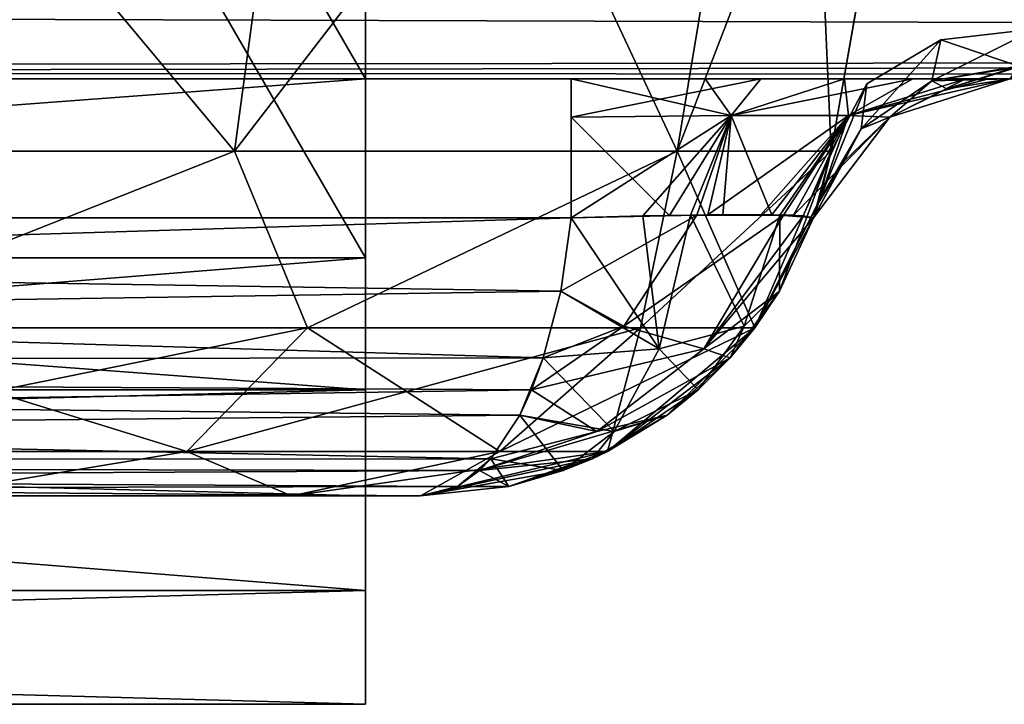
# Model space of a CAD drawing. Header units: millimetres. Extents: x -96 to 96, y -34 to 18.
# Tile 64 of 192: x -30.83 to -28.47, y -33.5 to -31.86. Entities that reach past the tile are written whole.
import ezdxf

# ---------------------------------------------------------------- set-up
doc = ezdxf.new("R2010")
doc.units = ezdxf.units.MM
doc.header["$LTSCALE"] = 65.185185
for name, color, linetype in [('178', 7, 'CONTINUOUS'), ('183', 7, 'CONTINUOUS'), ('348', 7, 'CONTINUOUS'), ('349', 7, 'CONTINUOUS'), ('351', 7, 'CONTINUOUS'), ('355', 7, 'CONTINUOUS'), ('360', 7, 'CONTINUOUS'), ('368', 7, 'CONTINUOUS'), ('369', 7, 'CONTINUOUS'), ('374', 7, 'CONTINUOUS'), ('375', 7, 'CONTINUOUS'), ('376', 7, 'CONTINUOUS'), ('381', 7, 'CONTINUOUS'), ('405', 7, 'CONTINUOUS'), ('409', 7, 'CONTINUOUS'), ('414', 7, 'CONTINUOUS'), ('416', 7, 'CONTINUOUS'), ('419', 7, 'CONTINUOUS'), ('420', 7, 'CONTINUOUS'), ('665', 7, 'CONTINUOUS'), ('667', 7, 'CONTINUOUS'), ('670', 7, 'CONTINUOUS'), ('671', 7, 'CONTINUOUS'), ('672', 7, 'CONTINUOUS'), ('673', 7, 'CONTINUOUS'), ('676', 7, 'CONTINUOUS'), ('679', 7, 'CONTINUOUS'), ('680', 7, 'CONTINUOUS'), ('681', 7, 'CONTINUOUS'), ('682', 7, 'CONTINUOUS'), ('87', 7, 'CONTINUOUS')]:
    doc.layers.add(name, color=color, linetype=linetype)

msp = doc.modelspace()

# ---------------------------------------------------------------- linework, layer by layer
at = {"layer": '178', "color": 7, "linetype": 'Continuous'}
for points in [[(-4.873, -31.9373, -23.0049), (-45.75, -31.8106, -23.1543), (-4.873, -31.7647, -23.1866), (-4.873, -31.9373, -23.0049)], [(-45.75, -31.9802, -22.9019), (-45.75, -31.8106, -23.1543), (-4.873, -31.9373, -23.0049), (-45.75, -31.9802, -22.9019)], [(-4.873, -32, -22.7624), (-45.75, -31.9802, -22.9019), (-4.873, -31.9373, -23.0049), (-4.873, -32, -22.7624)], [(-4.873, -32, -22.7624), (-45.25, -32, -22.7624), (-45.75, -31.9802, -22.9019), (-4.873, -32, -22.7624)]]:
    msp.add_3dface(points, dxfattribs=at)
at = {"layer": '183', "color": 7, "linetype": 'Continuous'}
for points in [[(-4.873, -31.7647, 23.1866), (-45.75, -31.8106, 23.1543), (-4.873, -31.9373, 23.0049), (-4.873, -31.7647, 23.1866)], [(-45.75, -31.8106, 23.1543), (-45.75, -31.9802, 22.9019), (-4.873, -31.9373, 23.0049), (-45.75, -31.8106, 23.1543)], [(-45.75, -31.9802, 22.9019), (-45.25, -32, 22.7624), (-4.873, -31.9373, 23.0049), (-45.75, -31.9802, 22.9019)], [(-45.25, -32, 22.7624), (-4.873, -32, 22.7624), (-4.873, -31.9373, 23.0049), (-45.25, -32, 22.7624)]]:
    msp.add_3dface(points, dxfattribs=at)
at = {"layer": '348', "color": 7, "linetype": 'Continuous'}
for points in [[(-29.8681, -33, 13), (-29.8681, -33, 20.2922), (-40.8476, -33, 20.2922), (-29.8681, -33, 13)], [(-40.8476, -33, -20.2922), (-29.8681, -33, -20.2922), (-36.1846, -33, -14.4855), (-40.8476, -33, -20.2922)], [(-29.8681, -33, 13), (-40.8476, -33, 20.2922), (-33.8154, -33, 14.4855), (-29.8681, -33, 13)], [(-36.1846, -33, -14.4855), (-29.8681, -33, -20.2922), (-35.4228, -33, -14.8524), (-36.1846, -33, -14.4855)], [(-35.4228, -33, -14.8524), (-29.8681, -33, -20.2922), (-34.5772, -33, -14.8524), (-35.4228, -33, -14.8524)], [(-34.5772, -33, -14.8524), (-29.8681, -33, -20.2922), (-33.8154, -33, -14.4855), (-34.5772, -33, -14.8524)], [(-33.2882, -33, 13.8244), (-30.1775, -33, 11.2449), (-33.8154, -33, 14.4855), (-33.2882, -33, 13.8244)], [(-33.8154, -33, -14.4855), (-29.8681, -33, -20.2922), (-33.2882, -33, -13.8244), (-33.8154, -33, -14.4855)], [(-30.1775, -33, 11.2449), (-29.8681, -33, 13), (-33.8154, -33, 14.4855), (-30.1775, -33, 11.2449)], [(-31.0687, -33, 9.7013), (-30.1775, -33, 11.2449), (-33.2882, -33, 13.8244), (-31.0687, -33, 9.7013)], [(-29.8681, -33, -20.2922), (-33.1, -33, -13), (-33.2882, -33, -13.8244), (-29.8681, -33, -20.2922)], [(-29.8681, -33, -20.2922), (-32.434, -33, -8.5557), (-33.1, -33, -13), (-29.8681, -33, -20.2922)], [(-32.434, -33, -8.5557), (-29.8681, -33, -20.2922), (-31.0687, -33, -9.7013), (-32.434, -33, -8.5557)], [(-31.0687, -33, -9.7013), (-29.8681, -33, -20.2922), (-30.1775, -33, -11.2449), (-31.0687, -33, -9.7013)], [(-29.8681, -33, -20.2922), (-29.8681, -33, -13), (-30.1775, -33, -11.2449), (-29.8681, -33, -20.2922)]]:
    msp.add_3dface(points, dxfattribs=at)
at = {"layer": '349', "color": 7, "linetype": 'Continuous'}
for points in [[(-30.3143, -32.1736, 9.0682), (-31.9416, -32.1736, 7.7028), (-30.0765, -30.4132, 8.8687), (-30.3143, -32.1736, 9.0682)], [(-30.0765, -30.4132, 8.8687), (-31.9416, -32.1736, 7.7028), (-31.7864, -30.4132, 7.4339), (-30.0765, -30.4132, 8.8687)], [(-29.2522, -32.1736, 10.908), (-30.3143, -32.1736, 9.0682), (-28.9605, -30.4132, 10.8018), (-29.2522, -32.1736, 10.908)], [(-28.9605, -30.4132, 10.8018), (-30.3143, -32.1736, 9.0682), (-30.0765, -30.4132, 8.8687), (-28.9605, -30.4132, 10.8018)], [(-28.5729, -30.4132, 13), (-29.2522, -32.1736, 10.908), (-28.9605, -30.4132, 10.8018), (-28.5729, -30.4132, 13)], [(-28.8833, -32.1736, 13), (-29.2522, -32.1736, 10.908), (-28.5729, -30.4132, 13), (-28.8833, -32.1736, 13)]]:
    msp.add_3dface(points, dxfattribs=at)
at = {"layer": '351', "color": 7, "linetype": 'Continuous'}
for points in [[(-31.9416, -32.1736, -7.7028), (-30.3143, -32.1736, -9.0682), (-31.7864, -30.4132, -7.4339), (-31.9416, -32.1736, -7.7028)], [(-31.7864, -30.4132, -7.4339), (-30.3143, -32.1736, -9.0682), (-30.0765, -30.4132, -8.8687), (-31.7864, -30.4132, -7.4339)], [(-30.3143, -32.1736, -9.0682), (-29.2522, -32.1736, -10.908), (-30.0765, -30.4132, -8.8687), (-30.3143, -32.1736, -9.0682)], [(-30.0765, -30.4132, -8.8687), (-29.2522, -32.1736, -10.908), (-28.9605, -30.4132, -10.8018), (-30.0765, -30.4132, -8.8687)], [(-29.2522, -32.1736, -10.908), (-28.8833, -32.1736, -13), (-28.9605, -30.4132, -10.8018), (-29.2522, -32.1736, -10.908)], [(-28.8833, -32.1736, -13), (-28.5729, -30.4132, -13), (-28.9605, -30.4132, -10.8018), (-28.8833, -32.1736, -13)]]:
    msp.add_3dface(points, dxfattribs=at)
at = {"layer": '355', "color": 7, "linetype": 'Continuous'}
for points in [[(-28.5729, -30.4132, -13), (-28.8833, -32.1736, -13), (-28.8833, -32.1736, -20.0109), (-28.5729, -30.4132, -13)], [(-28.5729, -30.4132, -13), (-28.8833, -32.1736, -20.0109), (-28.8559, -32.0183, -19.8641), (-28.5729, -30.4132, -13)], [(-28.8237, -31.8358, -19.754), (-28.5729, -30.4132, -13), (-28.8559, -32.0183, -19.8641), (-28.8237, -31.8358, -19.754)]]:
    msp.add_3dface(points, dxfattribs=at)
at = {"layer": '360', "color": 7, "linetype": 'Continuous'}
for points in [[(-28.8237, -31.8358, 19.754), (-28.8833, -32.1736, 13), (-28.5729, -30.4132, 19.0906), (-28.8237, -31.8358, 19.754)], [(-28.8833, -32.1736, 13), (-28.5729, -30.4132, 13), (-28.5729, -30.4132, 19.0906), (-28.8833, -32.1736, 13)], [(-28.8559, -32.0183, 19.8641), (-28.8833, -32.1736, 13), (-28.8237, -31.8358, 19.754), (-28.8559, -32.0183, 19.8641)], [(-28.8833, -32.1736, 20.0109), (-28.8833, -32.1736, 13), (-28.8559, -32.0183, 19.8641), (-28.8833, -32.1736, 20.0109)]]:
    msp.add_3dface(points, dxfattribs=at)
at = {"layer": '368', "color": 7, "linetype": 'Continuous'}
for points in [[(-29.066, -32.5972, 13), (-28.8833, -32.1736, 13), (-29.0072, -32.5088, 20.6286), (-29.066, -32.5972, 13)], [(-29.0072, -32.5088, 20.6286), (-28.8833, -32.1736, 13), (-28.9253, -32.3333, 20.6534), (-29.0072, -32.5088, 20.6286)], [(-28.9253, -32.3333, 20.6534), (-28.8833, -32.1736, 13), (-28.9127, -32.2953, 20.3274), (-28.9253, -32.3333, 20.6534)], [(-28.9127, -32.2953, 20.3274), (-28.8833, -32.1736, 13), (-28.9117, -32.2923, 20.3148), (-28.9127, -32.2953, 20.3274)], [(-28.8833, -32.1736, 13), (-28.8833, -32.1736, 20.0109), (-28.9117, -32.2923, 20.3148), (-28.8833, -32.1736, 13)], [(-29.1251, -32.6693, 20.5868), (-29.066, -32.5972, 13), (-29.0072, -32.5088, 20.6286), (-29.1251, -32.6693, 20.5868)], [(-29.4197, -32.8938, 13), (-29.066, -32.5972, 13), (-29.2765, -32.8063, 20.5302), (-29.4197, -32.8938, 13)], [(-29.2765, -32.8063, 20.5302), (-29.066, -32.5972, 13), (-29.1251, -32.6693, 20.5868), (-29.2765, -32.8063, 20.5302)], [(-29.4562, -32.9112, 20.4608), (-29.4197, -32.8938, 13), (-29.2765, -32.8063, 20.5302), (-29.4562, -32.9112, 20.4608)], [(-29.8681, -33, 20.2922), (-29.8681, -33, 13), (-29.4197, -32.8938, 13), (-29.8681, -33, 20.2922)], [(-29.8681, -33, 20.2922), (-29.4197, -32.8938, 13), (-29.6566, -32.9774, 20.381), (-29.8681, -33, 20.2922)], [(-29.6566, -32.9774, 20.381), (-29.4197, -32.8938, 13), (-29.4562, -32.9112, 20.4608), (-29.6566, -32.9774, 20.381)]]:
    msp.add_3dface(points, dxfattribs=at)
at = {"layer": '369', "color": 7, "linetype": 'Continuous'}
for points in [[(-31.9416, -32.1736, 7.7028), (-30.3143, -32.1736, 9.0682), (-31.3876, -32.5972, 8.2922), (-31.9416, -32.1736, 7.7028)], [(-30.3143, -32.1736, 9.0682), (-30.1391, -32.5972, 9.5964), (-31.3876, -32.5972, 8.2922), (-30.3143, -32.1736, 9.0682)], [(-30.3143, -32.1736, 9.0682), (-29.2522, -32.1736, 10.908), (-30.1391, -32.5972, 9.5964), (-30.3143, -32.1736, 9.0682)], [(-29.2522, -32.1736, 10.908), (-29.3406, -32.5972, 11.2156), (-30.1391, -32.5972, 9.5964), (-29.2522, -32.1736, 10.908)], [(-28.8833, -32.1736, 13), (-29.066, -32.5972, 13), (-29.3406, -32.5972, 11.2156), (-28.8833, -32.1736, 13)], [(-29.2522, -32.1736, 10.908), (-28.8833, -32.1736, 13), (-29.3406, -32.5972, 11.2156), (-29.2522, -32.1736, 10.908)], [(-30.4289, -32.8938, 9.7993), (-31.6029, -32.8938, 8.5728), (-30.1391, -32.5972, 9.5964), (-30.4289, -32.8938, 9.7993)], [(-30.1391, -32.5972, 9.5964), (-31.6029, -32.8938, 8.5728), (-31.3876, -32.5972, 8.2922), (-30.1391, -32.5972, 9.5964)], [(-29.678, -32.8938, 11.322), (-30.4289, -32.8938, 9.7993), (-29.3406, -32.5972, 11.2156), (-29.678, -32.8938, 11.322)], [(-29.3406, -32.5972, 11.2156), (-30.4289, -32.8938, 9.7993), (-30.1391, -32.5972, 9.5964), (-29.3406, -32.5972, 11.2156)], [(-29.066, -32.5972, 13), (-29.4197, -32.8938, 13), (-29.678, -32.8938, 11.322), (-29.066, -32.5972, 13)], [(-29.066, -32.5972, 13), (-29.678, -32.8938, 11.322), (-29.3406, -32.5972, 11.2156), (-29.066, -32.5972, 13)], [(-30.4289, -32.8938, 9.7993), (-31.0687, -33, 9.7013), (-31.6029, -32.8938, 8.5728), (-30.4289, -32.8938, 9.7993)], [(-30.1775, -33, 11.2449), (-31.0687, -33, 9.7013), (-30.4289, -32.8938, 9.7993), (-30.1775, -33, 11.2449)], [(-29.678, -32.8938, 11.322), (-30.1775, -33, 11.2449), (-30.4289, -32.8938, 9.7993), (-29.678, -32.8938, 11.322)], [(-29.4197, -32.8938, 13), (-30.1775, -33, 11.2449), (-29.678, -32.8938, 11.322), (-29.4197, -32.8938, 13)], [(-29.8681, -33, 13), (-30.1775, -33, 11.2449), (-29.4197, -32.8938, 13), (-29.8681, -33, 13)]]:
    msp.add_3dface(points, dxfattribs=at)
at = {"layer": '374', "color": 7, "linetype": 'Continuous'}
for points in [[(-29.5069, -32.3333, 21.235), (-40.8476, -32.6818, 21.0238), (-29.5317, -32.5088, 21.1531), (-29.5069, -32.3333, 21.235)], [(-40.8476, -32.3333, 21.235), (-40.8476, -32.6818, 21.0238), (-29.5069, -32.3333, 21.235), (-40.8476, -32.3333, 21.235)], [(-29.5317, -32.5088, 21.1531), (-40.8476, -32.6818, 21.0238), (-29.5735, -32.6693, 21.0352), (-29.5317, -32.5088, 21.1531)], [(-29.5735, -32.6693, 21.0352), (-40.8476, -32.6818, 21.0238), (-29.602, -32.746, 20.9582), (-29.5735, -32.6693, 21.0352)], [(-40.8476, -32.6818, 21.0238), (-40.8476, -32.9172, 20.6907), (-29.602, -32.746, 20.9582), (-40.8476, -32.6818, 21.0238)], [(-29.602, -32.746, 20.9582), (-40.8476, -32.9172, 20.6907), (-29.6301, -32.8063, 20.8838), (-29.602, -32.746, 20.9582)], [(-29.6301, -32.8063, 20.8838), (-40.8476, -32.9172, 20.6907), (-29.6995, -32.9112, 20.7041), (-29.6301, -32.8063, 20.8838)], [(-29.6995, -32.9112, 20.7041), (-40.8476, -32.9172, 20.6907), (-29.7268, -32.9395, 20.6348), (-29.6995, -32.9112, 20.7041)], [(-40.8476, -32.9172, 20.6907), (-40.8476, -33, 20.2922), (-29.7268, -32.9395, 20.6348), (-40.8476, -32.9172, 20.6907)], [(-29.7268, -32.9395, 20.6348), (-40.8476, -33, 20.2922), (-29.7793, -32.9774, 20.5037), (-29.7268, -32.9395, 20.6348)], [(-40.8476, -33, 20.2922), (-29.8681, -33, 20.2922), (-29.7793, -32.9774, 20.5037), (-40.8476, -33, 20.2922)]]:
    msp.add_3dface(points, dxfattribs=at)
at = {"layer": '375', "color": 7, "linetype": 'Continuous'}
for points in [[(-28.8833, -32.1736, -20.0109), (-29.066, -32.5972, -13), (-28.9117, -32.2923, -20.3148), (-28.8833, -32.1736, -20.0109)], [(-28.8833, -32.1736, -20.0109), (-28.8833, -32.1736, -13), (-29.066, -32.5972, -13), (-28.8833, -32.1736, -20.0109)], [(-28.9117, -32.2923, -20.3148), (-29.066, -32.5972, -13), (-28.9127, -32.2953, -20.3273), (-28.9117, -32.2923, -20.3148)], [(-29.066, -32.5972, -13), (-28.9253, -32.3333, -20.6534), (-28.9127, -32.2953, -20.3273), (-29.066, -32.5972, -13)], [(-29.0072, -32.5088, -20.6286), (-28.9253, -32.3333, -20.6534), (-29.066, -32.5972, -13), (-29.0072, -32.5088, -20.6286)], [(-29.1251, -32.6693, -20.5868), (-29.0072, -32.5088, -20.6286), (-29.066, -32.5972, -13), (-29.1251, -32.6693, -20.5868)], [(-29.4197, -32.8938, -13), (-29.1251, -32.6693, -20.5868), (-29.066, -32.5972, -13), (-29.4197, -32.8938, -13)], [(-29.2021, -32.7459, -20.5583), (-29.1251, -32.6693, -20.5868), (-29.4197, -32.8938, -13), (-29.2021, -32.7459, -20.5583)], [(-29.2765, -32.8063, -20.5302), (-29.2021, -32.7459, -20.5583), (-29.4197, -32.8938, -13), (-29.2765, -32.8063, -20.5302)], [(-29.4562, -32.9112, -20.4608), (-29.2765, -32.8063, -20.5302), (-29.4197, -32.8938, -13), (-29.4562, -32.9112, -20.4608)], [(-29.8681, -33, -13), (-29.4562, -32.9112, -20.4608), (-29.4197, -32.8938, -13), (-29.8681, -33, -13)], [(-29.4562, -32.9112, -20.4608), (-29.8681, -33, -13), (-29.5255, -32.9395, -20.4335), (-29.4562, -32.9112, -20.4608)], [(-29.5255, -32.9395, -20.4335), (-29.8681, -33, -13), (-29.6566, -32.9774, -20.381), (-29.5255, -32.9395, -20.4335)], [(-29.8681, -33, -13), (-29.8681, -33, -20.2922), (-29.6566, -32.9774, -20.381), (-29.8681, -33, -13)]]:
    msp.add_3dface(points, dxfattribs=at)
at = {"layer": '376', "color": 7, "linetype": 'Continuous'}
for points in [[(-29.5317, -32.5088, -21.1531), (-40.8476, -32.3333, -21.235), (-29.5069, -32.3333, -21.235), (-29.5317, -32.5088, -21.1531)], [(-29.5735, -32.6693, -21.0352), (-40.8476, -32.3333, -21.235), (-29.5317, -32.5088, -21.1531), (-29.5735, -32.6693, -21.0352)], [(-40.8476, -32.6818, -21.0238), (-40.8476, -32.3333, -21.235), (-29.5735, -32.6693, -21.0352), (-40.8476, -32.6818, -21.0238)], [(-29.6301, -32.8063, -20.8838), (-40.8476, -32.6818, -21.0238), (-29.5735, -32.6693, -21.0352), (-29.6301, -32.8063, -20.8838)], [(-29.6995, -32.9112, -20.7041), (-40.8476, -32.6818, -21.0238), (-29.6301, -32.8063, -20.8838), (-29.6995, -32.9112, -20.7041)], [(-40.8476, -32.9172, -20.6907), (-40.8476, -32.6818, -21.0238), (-29.6995, -32.9112, -20.7041), (-40.8476, -32.9172, -20.6907)], [(-29.7793, -32.9774, -20.5037), (-40.8476, -32.9172, -20.6907), (-29.6995, -32.9112, -20.7041), (-29.7793, -32.9774, -20.5037)], [(-29.8681, -33, -20.2922), (-40.8476, -33, -20.2922), (-40.8476, -32.9172, -20.6907), (-29.8681, -33, -20.2922)], [(-29.8681, -33, -20.2922), (-40.8476, -32.9172, -20.6907), (-29.7793, -32.9774, -20.5037), (-29.8681, -33, -20.2922)]]:
    msp.add_3dface(points, dxfattribs=at)
at = {"layer": '381', "color": 7, "linetype": 'Continuous'}
for points in [[(-30.3143, -32.1736, -9.0682), (-31.9416, -32.1736, -7.7028), (-31.3876, -32.5972, -8.2922), (-30.3143, -32.1736, -9.0682)], [(-30.3143, -32.1736, -9.0682), (-31.3876, -32.5972, -8.2922), (-30.1391, -32.5972, -9.5964), (-30.3143, -32.1736, -9.0682)], [(-29.2522, -32.1736, -10.908), (-30.3143, -32.1736, -9.0682), (-30.1391, -32.5972, -9.5964), (-29.2522, -32.1736, -10.908)], [(-29.2522, -32.1736, -10.908), (-30.1391, -32.5972, -9.5964), (-29.3406, -32.5972, -11.2156), (-29.2522, -32.1736, -10.908)], [(-29.066, -32.5972, -13), (-29.2522, -32.1736, -10.908), (-29.3406, -32.5972, -11.2156), (-29.066, -32.5972, -13)], [(-28.8833, -32.1736, -13), (-29.2522, -32.1736, -10.908), (-29.066, -32.5972, -13), (-28.8833, -32.1736, -13)], [(-31.6029, -32.8938, -8.5728), (-30.4289, -32.8938, -9.7993), (-31.3876, -32.5972, -8.2922), (-31.6029, -32.8938, -8.5728)], [(-31.3876, -32.5972, -8.2922), (-30.4289, -32.8938, -9.7993), (-30.1391, -32.5972, -9.5964), (-31.3876, -32.5972, -8.2922)], [(-30.4289, -32.8938, -9.7993), (-29.678, -32.8938, -11.322), (-30.1391, -32.5972, -9.5964), (-30.4289, -32.8938, -9.7993)], [(-30.1391, -32.5972, -9.5964), (-29.678, -32.8938, -11.322), (-29.3406, -32.5972, -11.2156), (-30.1391, -32.5972, -9.5964)], [(-29.678, -32.8938, -11.322), (-29.4197, -32.8938, -13), (-29.3406, -32.5972, -11.2156), (-29.678, -32.8938, -11.322)], [(-29.4197, -32.8938, -13), (-29.066, -32.5972, -13), (-29.3406, -32.5972, -11.2156), (-29.4197, -32.8938, -13)], [(-31.6029, -32.8938, -8.5728), (-31.0687, -33, -9.7013), (-30.4289, -32.8938, -9.7993), (-31.6029, -32.8938, -8.5728)], [(-31.0687, -33, -9.7013), (-30.1775, -33, -11.2449), (-30.4289, -32.8938, -9.7993), (-31.0687, -33, -9.7013)], [(-30.4289, -32.8938, -9.7993), (-30.1775, -33, -11.2449), (-29.678, -32.8938, -11.322), (-30.4289, -32.8938, -9.7993)], [(-30.1775, -33, -11.2449), (-29.8681, -33, -13), (-29.678, -32.8938, -11.322), (-30.1775, -33, -11.2449)], [(-29.8681, -33, -13), (-29.4197, -32.8938, -13), (-29.678, -32.8938, -11.322), (-29.8681, -33, -13)]]:
    msp.add_3dface(points, dxfattribs=at)
at = {"layer": '405', "color": 7, "linetype": 'Continuous'}
for points in [[(-28.62, -31.9061, 20.279), (-28.3909, -31.8802, 20.3356), (-28.6415, -32.0046, 20.451), (-28.62, -31.9061, 20.279)], [(-28.3909, -31.8802, 20.3356), (-28.4336, -31.9692, 20.4875), (-28.6415, -32.0046, 20.451), (-28.3909, -31.8802, 20.3356)], [(-28.7975, -32.0118, 20.162), (-28.62, -31.9061, 20.279), (-28.8113, -32.1195, 20.3896), (-28.7975, -32.0118, 20.162)], [(-28.8113, -32.1195, 20.3896), (-28.62, -31.9061, 20.279), (-28.6415, -32.0046, 20.451), (-28.8113, -32.1195, 20.3896)], [(-28.6415, -32.0046, 20.451), (-28.4336, -31.9692, 20.4875), (-28.6053, -32.0235, 20.6563), (-28.6415, -32.0046, 20.451)], [(-28.4336, -31.9692, 20.4875), (-28.435, -31.9715, 20.4938), (-28.6053, -32.0235, 20.6563), (-28.4336, -31.9692, 20.4875)], [(-28.435, -31.9715, 20.4938), (-28.4539, -32, 20.6569), (-28.6053, -32.0235, 20.6563), (-28.435, -31.9715, 20.4938)], [(-28.9117, -32.2923, 20.3148), (-28.7975, -32.0118, 20.162), (-28.8113, -32.1195, 20.3896), (-28.9117, -32.2923, 20.3148)], [(-28.9117, -32.2923, 20.3148), (-28.8833, -32.1736, 20.0109), (-28.7975, -32.0118, 20.162), (-28.9117, -32.2923, 20.3148)], [(-28.8113, -32.1195, 20.3896), (-28.6415, -32.0046, 20.451), (-28.7425, -32.0917, 20.6555), (-28.8113, -32.1195, 20.3896)], [(-28.7425, -32.0917, 20.6555), (-28.6415, -32.0046, 20.451), (-28.6053, -32.0235, 20.6563), (-28.7425, -32.0917, 20.6555)], [(-28.8526, -32.1984, 20.6545), (-28.8113, -32.1195, 20.3896), (-28.7425, -32.0917, 20.6555), (-28.8526, -32.1984, 20.6545)], [(-28.9253, -32.3333, 20.6534), (-28.8113, -32.1195, 20.3896), (-28.8526, -32.1984, 20.6545), (-28.9253, -32.3333, 20.6534)], [(-28.9253, -32.3333, 20.6534), (-28.9127, -32.2953, 20.3274), (-28.8113, -32.1195, 20.3896), (-28.9253, -32.3333, 20.6534)], [(-28.9127, -32.2953, 20.3274), (-28.9117, -32.2923, 20.3148), (-28.8113, -32.1195, 20.3896), (-28.9127, -32.2953, 20.3274)]]:
    msp.add_3dface(points, dxfattribs=at)
at = {"layer": '409', "color": 7, "linetype": 'Continuous'}
for points in [[(-28.4336, -31.9692, -20.4875), (-28.3909, -31.8802, -20.3356), (-28.62, -31.9061, -20.279), (-28.4336, -31.9692, -20.4875)], [(-28.7975, -32.0118, -20.162), (-28.8113, -32.1195, -20.3896), (-28.62, -31.9061, -20.279), (-28.7975, -32.0118, -20.162)], [(-28.8113, -32.1195, -20.3896), (-28.6415, -32.0046, -20.451), (-28.62, -31.9061, -20.279), (-28.8113, -32.1195, -20.3896)], [(-28.6415, -32.0046, -20.451), (-28.4336, -31.9692, -20.4875), (-28.62, -31.9061, -20.279), (-28.6415, -32.0046, -20.451)], [(-28.435, -31.9715, -20.4938), (-28.4336, -31.9692, -20.4875), (-28.6415, -32.0046, -20.451), (-28.435, -31.9715, -20.4938)], [(-28.4539, -32, -20.6569), (-28.435, -31.9715, -20.4938), (-28.6415, -32.0046, -20.451), (-28.4539, -32, -20.6569)], [(-28.6053, -32.0235, -20.6563), (-28.4539, -32, -20.6569), (-28.6415, -32.0046, -20.451), (-28.6053, -32.0235, -20.6563)], [(-28.8833, -32.1736, -20.0109), (-28.9117, -32.2923, -20.3148), (-28.7975, -32.0118, -20.162), (-28.8833, -32.1736, -20.0109)], [(-28.9117, -32.2923, -20.3148), (-28.8113, -32.1195, -20.3896), (-28.7975, -32.0118, -20.162), (-28.9117, -32.2923, -20.3148)], [(-28.8113, -32.1195, -20.3896), (-28.7425, -32.0917, -20.6555), (-28.6415, -32.0046, -20.451), (-28.8113, -32.1195, -20.3896)], [(-28.7425, -32.0917, -20.6555), (-28.6053, -32.0235, -20.6563), (-28.6415, -32.0046, -20.451), (-28.7425, -32.0917, -20.6555)], [(-28.8526, -32.1984, -20.6545), (-28.7425, -32.0917, -20.6555), (-28.8113, -32.1195, -20.3896), (-28.8526, -32.1984, -20.6545)], [(-28.9117, -32.2923, -20.3148), (-28.8526, -32.1984, -20.6545), (-28.8113, -32.1195, -20.3896), (-28.9117, -32.2923, -20.3148)], [(-28.9127, -32.2953, -20.3273), (-28.9253, -32.3333, -20.6534), (-28.8526, -32.1984, -20.6545), (-28.9127, -32.2953, -20.3273)], [(-28.9117, -32.2923, -20.3148), (-28.9127, -32.2953, -20.3273), (-28.8526, -32.1984, -20.6545), (-28.9117, -32.2923, -20.3148)]]:
    msp.add_3dface(points, dxfattribs=at)
at = {"layer": '414', "color": 7, "linetype": 'Continuous'}
for points in [[(-29.5317, -32.5088, -21.1531), (-29.5069, -32.3333, -21.235), (-29.2959, -32.6474, -20.9716), (-29.5317, -32.5088, -21.1531)], [(-29.2959, -32.6474, -20.9716), (-29.5069, -32.3333, -21.235), (-29.3351, -32.3283, -21.2113), (-29.2959, -32.6474, -20.9716)], [(-29.2201, -32.3266, -21.1629), (-29.2959, -32.6474, -20.9716), (-29.3351, -32.3283, -21.2113), (-29.2201, -32.3266, -21.1629)], [(-29.2959, -32.6474, -20.9716), (-29.2201, -32.3266, -21.1629), (-29.0914, -32.5928, -20.7796), (-29.2959, -32.6474, -20.9716)], [(-29.2201, -32.3266, -21.1629), (-29.1789, -32.3263, -21.1377), (-29.0058, -32.3265, -20.9549), (-29.2201, -32.3266, -21.1629)], [(-29.0914, -32.5928, -20.7796), (-29.2201, -32.3266, -21.1629), (-29.0058, -32.3265, -20.9549), (-29.0914, -32.5928, -20.7796)], [(-29.0058, -32.3265, -20.9549), (-29.1789, -32.3263, -21.1377), (-29.052, -32.326, -21.0212), (-29.0058, -32.3265, -20.9549)], [(-29.0072, -32.5088, -20.6286), (-29.0914, -32.5928, -20.7796), (-29.0058, -32.3265, -20.9549), (-29.0072, -32.5088, -20.6286)], [(-28.9253, -32.3333, -20.6534), (-29.0072, -32.5088, -20.6286), (-29.0058, -32.3265, -20.9549), (-28.9253, -32.3333, -20.6534)], [(-28.9253, -32.3333, -20.6534), (-29.0058, -32.3265, -20.9549), (-28.9252, -32.3333, -20.6553), (-28.9253, -32.3333, -20.6534)], [(-28.9252, -32.3333, -20.6553), (-29.0058, -32.3265, -20.9549), (-28.9252, -32.3332, -20.6572), (-28.9252, -32.3333, -20.6553)], [(-29.0058, -32.3265, -20.9549), (-28.9737, -32.3272, -20.8925), (-28.9252, -32.3332, -20.6572), (-29.0058, -32.3265, -20.9549)], [(-29.5735, -32.6693, -21.0352), (-29.5317, -32.5088, -21.1531), (-29.2959, -32.6474, -20.9716), (-29.5735, -32.6693, -21.0352)], [(-29.0072, -32.5088, -20.6286), (-29.1251, -32.6693, -20.5868), (-29.0914, -32.5928, -20.7796), (-29.0072, -32.5088, -20.6286)], [(-29.2021, -32.7459, -20.5583), (-29.2959, -32.6474, -20.9716), (-29.0914, -32.5928, -20.7796), (-29.2021, -32.7459, -20.5583)], [(-29.1251, -32.6693, -20.5868), (-29.2021, -32.7459, -20.5583), (-29.0914, -32.5928, -20.7796), (-29.1251, -32.6693, -20.5868)], [(-29.4034, -32.8457, -20.715), (-29.5735, -32.6693, -21.0352), (-29.2959, -32.6474, -20.9716), (-29.4034, -32.8457, -20.715)], [(-29.2021, -32.7459, -20.5583), (-29.4034, -32.8457, -20.715), (-29.2959, -32.6474, -20.9716), (-29.2021, -32.7459, -20.5583)], [(-29.6301, -32.8063, -20.8838), (-29.5735, -32.6693, -21.0352), (-29.4034, -32.8457, -20.715), (-29.6301, -32.8063, -20.8838)], [(-29.2021, -32.7459, -20.5583), (-29.2765, -32.8063, -20.5302), (-29.4034, -32.8457, -20.715), (-29.2021, -32.7459, -20.5583)], [(-29.5255, -32.9395, -20.4335), (-29.6995, -32.9112, -20.7041), (-29.6301, -32.8063, -20.8838), (-29.5255, -32.9395, -20.4335)], [(-29.5255, -32.9395, -20.4335), (-29.6301, -32.8063, -20.8838), (-29.4034, -32.8457, -20.715), (-29.5255, -32.9395, -20.4335)], [(-29.2765, -32.8063, -20.5302), (-29.4562, -32.9112, -20.4608), (-29.4034, -32.8457, -20.715), (-29.2765, -32.8063, -20.5302)], [(-29.4562, -32.9112, -20.4608), (-29.5255, -32.9395, -20.4335), (-29.4034, -32.8457, -20.715), (-29.4562, -32.9112, -20.4608)], [(-29.6566, -32.9774, -20.381), (-29.7793, -32.9774, -20.5037), (-29.6995, -32.9112, -20.7041), (-29.6566, -32.9774, -20.381)], [(-29.5255, -32.9395, -20.4335), (-29.6566, -32.9774, -20.381), (-29.6995, -32.9112, -20.7041), (-29.5255, -32.9395, -20.4335)], [(-29.6566, -32.9774, -20.381), (-29.8681, -33, -20.2922), (-29.7793, -32.9774, -20.5037), (-29.6566, -32.9774, -20.381)]]:
    msp.add_3dface(points, dxfattribs=at)
at = {"layer": '416', "color": 7, "linetype": 'Continuous'}
for points in [[(-29.2053, -32.3265, 21.1544), (-29.5317, -32.5088, 21.1531), (-29.3807, -32.5928, 21.0689), (-29.2053, -32.3265, 21.1544)], [(-29.5069, -32.3333, 21.235), (-29.5317, -32.5088, 21.1531), (-29.2053, -32.3265, 21.1544), (-29.5069, -32.3333, 21.235)], [(-29.271, -32.3273, 21.188), (-29.5069, -32.3333, 21.235), (-29.2053, -32.3265, 21.1544), (-29.271, -32.3273, 21.188)], [(-28.9974, -32.3266, 20.9402), (-29.2053, -32.3265, 21.1544), (-29.3807, -32.5928, 21.0689), (-28.9974, -32.3266, 20.9402)], [(-29.1887, -32.6474, 20.8644), (-28.9974, -32.3266, 20.9402), (-29.3807, -32.5928, 21.0689), (-29.1887, -32.6474, 20.8644)], [(-29.1425, -32.326, 21.1111), (-29.2053, -32.3265, 21.1544), (-29.025, -32.3262, 20.9849), (-29.1425, -32.326, 21.1111)], [(-29.2053, -32.3265, 21.1544), (-28.9974, -32.3266, 20.9402), (-29.025, -32.3262, 20.9849), (-29.2053, -32.3265, 21.1544)], [(-28.9974, -32.3266, 20.9402), (-29.1887, -32.6474, 20.8644), (-28.9502, -32.3283, 20.8291), (-28.9974, -32.3266, 20.9402)], [(-28.9502, -32.3283, 20.8291), (-29.1887, -32.6474, 20.8644), (-28.9252, -32.3332, 20.6572), (-28.9502, -32.3283, 20.8291)], [(-28.9252, -32.3332, 20.6572), (-29.1887, -32.6474, 20.8644), (-28.9252, -32.3333, 20.6553), (-28.9252, -32.3332, 20.6572)], [(-29.1887, -32.6474, 20.8644), (-28.9253, -32.3333, 20.6534), (-28.9252, -32.3333, 20.6553), (-29.1887, -32.6474, 20.8644)], [(-29.0072, -32.5088, 20.6286), (-28.9253, -32.3333, 20.6534), (-29.1887, -32.6474, 20.8644), (-29.0072, -32.5088, 20.6286)], [(-29.5317, -32.5088, 21.1531), (-29.5735, -32.6693, 21.0352), (-29.3807, -32.5928, 21.0689), (-29.5317, -32.5088, 21.1531)], [(-29.1251, -32.6693, 20.5868), (-29.0072, -32.5088, 20.6286), (-29.1887, -32.6474, 20.8644), (-29.1251, -32.6693, 20.5868)], [(-29.5735, -32.6693, 21.0352), (-29.602, -32.746, 20.9582), (-29.3807, -32.5928, 21.0689), (-29.5735, -32.6693, 21.0352)], [(-29.602, -32.746, 20.9582), (-29.1887, -32.6474, 20.8644), (-29.3807, -32.5928, 21.0689), (-29.602, -32.746, 20.9582)], [(-29.602, -32.746, 20.9582), (-29.4453, -32.8457, 20.7568), (-29.1887, -32.6474, 20.8644), (-29.602, -32.746, 20.9582)], [(-29.4453, -32.8457, 20.7568), (-29.1251, -32.6693, 20.5868), (-29.1887, -32.6474, 20.8644), (-29.4453, -32.8457, 20.7568)], [(-29.2765, -32.8063, 20.5302), (-29.1251, -32.6693, 20.5868), (-29.4453, -32.8457, 20.7568), (-29.2765, -32.8063, 20.5302)], [(-29.602, -32.746, 20.9582), (-29.6301, -32.8063, 20.8838), (-29.4453, -32.8457, 20.7568), (-29.602, -32.746, 20.9582)], [(-29.7268, -32.9395, 20.6348), (-29.2765, -32.8063, 20.5302), (-29.4453, -32.8457, 20.7568), (-29.7268, -32.9395, 20.6348)], [(-29.4562, -32.9112, 20.4608), (-29.2765, -32.8063, 20.5302), (-29.7268, -32.9395, 20.6348), (-29.4562, -32.9112, 20.4608)], [(-29.6301, -32.8063, 20.8838), (-29.6995, -32.9112, 20.7041), (-29.4453, -32.8457, 20.7568), (-29.6301, -32.8063, 20.8838)], [(-29.6995, -32.9112, 20.7041), (-29.7268, -32.9395, 20.6348), (-29.4453, -32.8457, 20.7568), (-29.6995, -32.9112, 20.7041)], [(-29.6566, -32.9774, 20.381), (-29.4562, -32.9112, 20.4608), (-29.7268, -32.9395, 20.6348), (-29.6566, -32.9774, 20.381)], [(-29.6566, -32.9774, 20.381), (-29.7268, -32.9395, 20.6348), (-29.7793, -32.9774, 20.5037), (-29.6566, -32.9774, 20.381)], [(-29.8681, -33, 20.2922), (-29.6566, -32.9774, 20.381), (-29.7793, -32.9774, 20.5037), (-29.8681, -33, 20.2922)]]:
    msp.add_3dface(points, dxfattribs=at)
at = {"layer": '419', "color": 7, "linetype": 'Continuous'}
for points in [[(-29.1227, -32.0876, 21.3217), (-29.5069, -32, 21.7064), (-29.5069, -32.0918, 21.4177), (-29.1227, -32.0876, 21.3217)], [(-29.1852, -32, 21.6564), (-29.5069, -32, 21.7064), (-29.1227, -32.0876, 21.3217), (-29.1852, -32, 21.6564)], [(-28.8509, -32, 21.4781), (-29.1852, -32, 21.6564), (-29.1227, -32.0876, 21.3217), (-28.8509, -32, 21.4781)], [(-28.8411, -32.0876, 21.042), (-28.8509, -32, 21.4781), (-29.1227, -32.0876, 21.3217), (-28.8411, -32.0876, 21.042)], [(-28.5598, -32, 21.115), (-28.8509, -32, 21.4781), (-28.8411, -32.0876, 21.042), (-28.5598, -32, 21.115)], [(-28.7424, -32.0917, 20.6584), (-28.5598, -32, 21.115), (-28.8411, -32.0876, 21.042), (-28.7424, -32.0917, 20.6584)], [(-28.4539, -32, 20.6603), (-28.5598, -32, 21.115), (-28.7424, -32.0917, 20.6584), (-28.4539, -32, 20.6603)], [(-29.271, -32.3273, 21.188), (-29.1227, -32.0876, 21.3217), (-29.5069, -32.0918, 21.4177), (-29.271, -32.3273, 21.188)], [(-29.5069, -32.3333, 21.235), (-29.271, -32.3273, 21.188), (-29.5069, -32.0918, 21.4177), (-29.5069, -32.3333, 21.235)], [(-29.271, -32.3273, 21.188), (-29.2053, -32.3265, 21.1544), (-29.1227, -32.0876, 21.3217), (-29.271, -32.3273, 21.188)], [(-29.2053, -32.3265, 21.1544), (-29.1425, -32.326, 21.1111), (-29.1227, -32.0876, 21.3217), (-29.2053, -32.3265, 21.1544)], [(-29.1425, -32.326, 21.1111), (-29.025, -32.3262, 20.9849), (-29.1227, -32.0876, 21.3217), (-29.1425, -32.326, 21.1111)], [(-29.025, -32.3262, 20.9849), (-28.8411, -32.0876, 21.042), (-29.1227, -32.0876, 21.3217), (-29.025, -32.3262, 20.9849)], [(-29.025, -32.3262, 20.9849), (-28.9974, -32.3266, 20.9402), (-28.8411, -32.0876, 21.042), (-29.025, -32.3262, 20.9849)], [(-28.9974, -32.3266, 20.9402), (-28.9502, -32.3283, 20.8291), (-28.8411, -32.0876, 21.042), (-28.9974, -32.3266, 20.9402)], [(-28.9502, -32.3283, 20.8291), (-28.9252, -32.3332, 20.6572), (-28.8411, -32.0876, 21.042), (-28.9502, -32.3283, 20.8291)], [(-28.9252, -32.3332, 20.6572), (-28.7424, -32.0917, 20.6584), (-28.8411, -32.0876, 21.042), (-28.9252, -32.3332, 20.6572)]]:
    msp.add_3dface(points, dxfattribs=at)
at = {"layer": '420', "color": 7, "linetype": 'Continuous'}
for points in [[(-29.5069, -32, -21.7064), (-29.0521, -32, -21.6037), (-29.5069, -32.0918, -21.4177), (-29.5069, -32, -21.7064)], [(-29.5069, -32.0918, -21.4177), (-29.0521, -32, -21.6037), (-29.1226, -32.0877, -21.3217), (-29.5069, -32.0918, -21.4177)], [(-29.0521, -32, -21.6037), (-28.6872, -32, -21.3157), (-29.1226, -32.0877, -21.3217), (-29.0521, -32, -21.6037)], [(-29.1226, -32.0877, -21.3217), (-28.6872, -32, -21.3157), (-28.8411, -32.0876, -21.042), (-29.1226, -32.0877, -21.3217)], [(-28.6872, -32, -21.3157), (-28.5057, -32, -20.9808), (-28.8411, -32.0876, -21.042), (-28.6872, -32, -21.3157)], [(-28.8411, -32.0876, -21.042), (-28.4539, -32, -20.6603), (-28.7424, -32.0917, -20.6584), (-28.8411, -32.0876, -21.042)], [(-28.5057, -32, -20.9808), (-28.4539, -32, -20.6603), (-28.8411, -32.0876, -21.042), (-28.5057, -32, -20.9808)], [(-29.5069, -32.3333, -21.235), (-29.5069, -32.0918, -21.4177), (-29.1226, -32.0877, -21.3217), (-29.5069, -32.3333, -21.235)], [(-29.3351, -32.3283, -21.2113), (-29.5069, -32.3333, -21.235), (-29.1226, -32.0877, -21.3217), (-29.3351, -32.3283, -21.2113)], [(-29.2201, -32.3266, -21.1629), (-29.3351, -32.3283, -21.2113), (-29.1226, -32.0877, -21.3217), (-29.2201, -32.3266, -21.1629)], [(-29.1789, -32.3263, -21.1377), (-29.2201, -32.3266, -21.1629), (-29.1226, -32.0877, -21.3217), (-29.1789, -32.3263, -21.1377)], [(-29.052, -32.326, -21.0212), (-29.1789, -32.3263, -21.1377), (-28.8411, -32.0876, -21.042), (-29.052, -32.326, -21.0212)], [(-29.1789, -32.3263, -21.1377), (-29.1226, -32.0877, -21.3217), (-28.8411, -32.0876, -21.042), (-29.1789, -32.3263, -21.1377)], [(-29.0058, -32.3265, -20.9549), (-29.052, -32.326, -21.0212), (-28.8411, -32.0876, -21.042), (-29.0058, -32.3265, -20.9549)], [(-28.9737, -32.3272, -20.8925), (-29.0058, -32.3265, -20.9549), (-28.8411, -32.0876, -21.042), (-28.9737, -32.3272, -20.8925)], [(-28.9737, -32.3272, -20.8925), (-28.8411, -32.0876, -21.042), (-28.7424, -32.0917, -20.6584), (-28.9737, -32.3272, -20.8925)], [(-28.9252, -32.3332, -20.6572), (-28.9737, -32.3272, -20.8925), (-28.7424, -32.0917, -20.6584), (-28.9252, -32.3332, -20.6572)]]:
    msp.add_3dface(points, dxfattribs=at)
at = {"layer": '665', "color": 5, "linetype": 'Continuous', "true_color": 0x0303ff}
for points in [[(-30, -14.7265, 55.1491), (-30, -32.4288, 26.6584), (-30, -32.0002, 26.4009), (-30, -14.7265, 55.1491)], [(-30, -15.1551, 55.4066), (-30, -32.4288, 26.6584), (-30, -14.7265, 55.1491), (-30, -15.1551, 55.4066)], [(-30, -32.0002, -26.4009), (-30, -32.4288, -26.6584), (-30, -14.7265, -55.1491), (-30, -32.0002, -26.4009)], [(-30, -32.4288, -26.6584), (-30, -15.1551, -55.4066), (-30, -14.7265, -55.1491), (-30, -32.4288, -26.6584)], [(-30, -32.7454, -24.6663), (-30, -33.2272, -24.7999), (-30, -32.0002, -26.4009), (-30, -32.7454, -24.6663)], [(-30, -32.4288, 26.6584), (-30, -33.2272, 24.7999), (-30, -32.0002, 26.4009), (-30, -32.4288, 26.6584)], [(-30, -32.0002, 26.4009), (-30, -33.2272, 24.7999), (-30, -32.7454, 24.6663), (-30, -32.0002, 26.4009)], [(-30, -33.2272, -24.7999), (-30, -32.4288, -26.6584), (-30, -32.0002, -26.4009), (-30, -33.2272, -24.7999)], [(-30, -32.7454, 24.6663), (-30, -33.5, 22.7957), (-30, -33, 22.7957), (-30, -32.7454, 24.6663)], [(-30, -33.2272, 24.7999), (-30, -33.5, 22.7957), (-30, -32.7454, 24.6663), (-30, -33.2272, 24.7999)], [(-30, -33, -22.7957), (-30, -33.2272, -24.7999), (-30, -32.7454, -24.6663), (-30, -33, -22.7957)], [(-30, -33, 22.7957), (-30, -33.5, -22.7957), (-30, -33, -22.7957), (-30, -33, 22.7957)], [(-30, -33.5, 22.7957), (-30, -33.5, -22.7957), (-30, -33, 22.7957), (-30, -33.5, 22.7957)], [(-30, -33.5, -22.7957), (-30, -33.2272, -24.7999), (-30, -33, -22.7957), (-30, -33.5, -22.7957)]]:
    msp.add_3dface(points, dxfattribs=at)
at = {"layer": '667', "color": 5, "linetype": 'Continuous', "true_color": 0x0303ff}
for points in [[(-30, -32.0002, -26.4009), (-30, -14.7265, -55.1491), (-40, -32.0002, -26.4009), (-30, -32.0002, -26.4009)], [(-30, -14.7265, -55.1491), (-40, -14.7265, -55.1491), (-40, -32.0002, -26.4009), (-30, -14.7265, -55.1491)]]:
    msp.add_3dface(points, dxfattribs=at)
at = {"layer": '670', "color": 5, "linetype": 'Continuous', "true_color": 0x0303ff}
for points in [[(-30, -32.0002, 26.4009), (-40, -32.0002, 26.4009), (-40, -14.7265, 55.1491), (-30, -32.0002, 26.4009)], [(-30, -14.7265, 55.1491), (-30, -32.0002, 26.4009), (-40, -14.7265, 55.1491), (-30, -14.7265, 55.1491)]]:
    msp.add_3dface(points, dxfattribs=at)
at = {"layer": '671', "color": 5, "linetype": 'Continuous', "true_color": 0x0303ff}
for points in [[(-30, -33, -22.7957), (-40, -33, -22.7957), (-36.892, -33, -13.9111), (-30, -33, -22.7957)], [(-40, -33, 22.7957), (-30, -33, 22.7957), (-33.108, -33, 13.9111), (-40, -33, 22.7957)], [(-36.3093, -33, -14.6419), (-30, -33, -22.7957), (-36.892, -33, -13.9111), (-36.3093, -33, -14.6419)], [(-35.4673, -33, -15.0473), (-30, -33, -22.7957), (-36.3093, -33, -14.6419), (-35.4673, -33, -15.0473)], [(-30, -33, -22.7957), (-33.108, -33, -12.0889), (-35.4673, -33, 10.9527), (-30, -33, -22.7957)], [(-34.5327, -33, 10.9527), (-30, -33, -22.7957), (-35.4673, -33, 10.9527), (-34.5327, -33, 10.9527)], [(-34.5327, -33, -15.0473), (-30, -33, -22.7957), (-35.4673, -33, -15.0473), (-34.5327, -33, -15.0473)], [(-33.6907, -33, 11.3581), (-30, -33, -22.7957), (-34.5327, -33, 10.9527), (-33.6907, -33, 11.3581)], [(-33.6907, -33, -14.6419), (-30, -33, -22.7957), (-34.5327, -33, -15.0473), (-33.6907, -33, -14.6419)], [(-33.108, -33, 12.0889), (-30, -33, -22.7957), (-33.6907, -33, 11.3581), (-33.108, -33, 12.0889)], [(-33.108, -33, -13.9111), (-30, -33, -22.7957), (-33.6907, -33, -14.6419), (-33.108, -33, -13.9111)], [(-32.9, -33, 13), (-30, -33, -22.7957), (-33.108, -33, 12.0889), (-32.9, -33, 13)], [(-32.9, -33, -13), (-30, -33, -22.7957), (-33.108, -33, -13.9111), (-32.9, -33, -13)], [(-30, -33, 22.7957), (-32.9, -33, 13), (-33.108, -33, 13.9111), (-30, -33, 22.7957)], [(-30, -33, -22.7957), (-32.9, -33, -13), (-33.108, -33, -12.0889), (-30, -33, -22.7957)], [(-30, -33, 22.7957), (-30, -33, -22.7957), (-32.9, -33, 13), (-30, -33, 22.7957)]]:
    msp.add_3dface(points, dxfattribs=at)
at = {"layer": '672', "color": 5, "linetype": 'Continuous', "true_color": 0x0303ff}
for points in [[(-30, -33.5, 22.7957), (-40, -33.5, 22.7957), (-36.892, -33.5, 13.9111), (-30, -33.5, 22.7957)], [(-40, -33.5, -22.7957), (-30, -33.5, -22.7957), (-33.108, -33.5, -13.9111), (-40, -33.5, -22.7957)], [(-36.3093, -33.5, 14.6419), (-30, -33.5, 22.7957), (-36.892, -33.5, 13.9111), (-36.3093, -33.5, 14.6419)], [(-35.4673, -33.5, 15.0473), (-30, -33.5, 22.7957), (-36.3093, -33.5, 14.6419), (-35.4673, -33.5, 15.0473)], [(-34.5327, -33.5, -10.9527), (-30, -33.5, 22.7957), (-35.4673, -33.5, -10.9527), (-34.5327, -33.5, -10.9527)], [(-35.4673, -33.5, -10.9527), (-30, -33.5, 22.7957), (-33.108, -33.5, 12.0889), (-35.4673, -33.5, -10.9527)], [(-34.5327, -33.5, 15.0473), (-30, -33.5, 22.7957), (-35.4673, -33.5, 15.0473), (-34.5327, -33.5, 15.0473)], [(-33.6907, -33.5, -11.3581), (-30, -33.5, 22.7957), (-34.5327, -33.5, -10.9527), (-33.6907, -33.5, -11.3581)], [(-33.6907, -33.5, 14.6419), (-30, -33.5, 22.7957), (-34.5327, -33.5, 15.0473), (-33.6907, -33.5, 14.6419)], [(-33.108, -33.5, -12.0889), (-30, -33.5, 22.7957), (-33.6907, -33.5, -11.3581), (-33.108, -33.5, -12.0889)], [(-33.108, -33.5, 13.9111), (-30, -33.5, 22.7957), (-33.6907, -33.5, 14.6419), (-33.108, -33.5, 13.9111)], [(-32.9, -33.5, -13), (-30, -33.5, 22.7957), (-33.108, -33.5, -12.0889), (-32.9, -33.5, -13)], [(-30, -33.5, -22.7957), (-32.9, -33.5, -13), (-33.108, -33.5, -13.9111), (-30, -33.5, -22.7957)], [(-32.9, -33.5, 13), (-30, -33.5, 22.7957), (-33.108, -33.5, 13.9111), (-32.9, -33.5, 13)], [(-30, -33.5, 22.7957), (-32.9, -33.5, 13), (-33.108, -33.5, 12.0889), (-30, -33.5, 22.7957)], [(-30, -33.5, -22.7957), (-30, -33.5, 22.7957), (-32.9, -33.5, -13), (-30, -33.5, -22.7957)]]:
    msp.add_3dface(points, dxfattribs=at)
at = {"layer": '673', "color": 5, "linetype": 'Continuous', "true_color": 0x0303ff}
for points in [[(-30, -15.1551, 55.4066), (-40, -15.1551, 55.4066), (-40, -32.4288, 26.6584), (-30, -15.1551, 55.4066)], [(-30, -32.4288, 26.6584), (-30, -15.1551, 55.4066), (-40, -32.4288, 26.6584), (-30, -32.4288, 26.6584)]]:
    msp.add_3dface(points, dxfattribs=at)
at = {"layer": '676', "color": 5, "linetype": 'Continuous', "true_color": 0x0303ff}
for points in [[(-30, -32.4288, -26.6584), (-40, -32.4288, -26.6584), (-40, -15.1551, -55.4066), (-30, -32.4288, -26.6584)], [(-30, -15.1551, -55.4066), (-30, -32.4288, -26.6584), (-40, -15.1551, -55.4066), (-30, -15.1551, -55.4066)]]:
    msp.add_3dface(points, dxfattribs=at)
at = {"layer": '679', "color": 5, "linetype": 'Continuous', "true_color": 0x0303ff}
for points in [[(-30, -32.7454, -24.6663), (-30, -32.0002, -26.4009), (-40, -32.7454, -24.6663), (-30, -32.7454, -24.6663)], [(-30, -32.0002, -26.4009), (-40, -32.0002, -26.4009), (-40, -32.7454, -24.6663), (-30, -32.0002, -26.4009)], [(-30, -33, -22.7957), (-30, -32.7454, -24.6663), (-40, -33, -22.7957), (-30, -33, -22.7957)], [(-30, -32.7454, -24.6663), (-40, -32.7454, -24.6663), (-40, -33, -22.7957), (-30, -32.7454, -24.6663)]]:
    msp.add_3dface(points, dxfattribs=at)
at = {"layer": '680', "color": 5, "linetype": 'Continuous', "true_color": 0x0303ff}
for points in [[(-30, -32.7454, 24.6663), (-40, -32.7454, 24.6663), (-40, -32.0002, 26.4009), (-30, -32.7454, 24.6663)], [(-30, -32.0002, 26.4009), (-30, -32.7454, 24.6663), (-40, -32.0002, 26.4009), (-30, -32.0002, 26.4009)], [(-30, -33, 22.7957), (-40, -33, 22.7957), (-40, -32.7454, 24.6663), (-30, -33, 22.7957)], [(-30, -32.7454, 24.6663), (-30, -33, 22.7957), (-40, -32.7454, 24.6663), (-30, -32.7454, 24.6663)]]:
    msp.add_3dface(points, dxfattribs=at)
at = {"layer": '681', "color": 5, "linetype": 'Continuous', "true_color": 0x0303ff}
for points in [[(-30, -33.2272, 24.7999), (-30, -32.4288, 26.6584), (-40, -33.2272, 24.7999), (-30, -33.2272, 24.7999)], [(-30, -32.4288, 26.6584), (-40, -32.4288, 26.6584), (-40, -33.2272, 24.7999), (-30, -32.4288, 26.6584)], [(-30, -33.2272, 24.7999), (-40, -33.2272, 24.7999), (-40, -33.5, 22.7957), (-30, -33.2272, 24.7999)], [(-30, -33.5, 22.7957), (-30, -33.2272, 24.7999), (-40, -33.5, 22.7957), (-30, -33.5, 22.7957)]]:
    msp.add_3dface(points, dxfattribs=at)
at = {"layer": '682', "color": 5, "linetype": 'Continuous', "true_color": 0x0303ff}
for points in [[(-30, -33.2272, -24.7999), (-40, -33.2272, -24.7999), (-40, -32.4288, -26.6584), (-30, -33.2272, -24.7999)], [(-30, -32.4288, -26.6584), (-30, -33.2272, -24.7999), (-40, -32.4288, -26.6584), (-30, -32.4288, -26.6584)], [(-30, -33.5, -22.7957), (-40, -33.5, -22.7957), (-40, -33.2272, -24.7999), (-30, -33.5, -22.7957)], [(-30, -33.2272, -24.7999), (-30, -33.5, -22.7957), (-40, -33.2272, -24.7999), (-30, -33.2272, -24.7999)]]:
    msp.add_3dface(points, dxfattribs=at)
at = {"layer": '87', "color": 7, "linetype": 'Continuous'}
for points in [[(-45.25, -32, -22.7624), (-4.873, -32, -22.7624), (-45.0665, -32, -22.7276), (-45.25, -32, -22.7624)], [(-29.5069, -32, 21.7064), (-45.25, -32, 22.7624), (-40.8476, -32, 21.7064), (-29.5069, -32, 21.7064)], [(-4.873, -32, 22.7624), (-45.25, -32, 22.7624), (-29.5069, -32, 21.7064), (-4.873, -32, 22.7624)], [(-45.0665, -32, -22.7276), (-4.873, -32, -22.7624), (-45, -32, -22.6955), (-45.0665, -32, -22.7276)], [(-45, -32, -22.6955), (-4.873, -32, -22.7624), (-44.817, -32, -22.5124), (-45, -32, -22.6955)], [(-44.817, -32, -22.5124), (-4.873, -32, -22.7624), (-44.767, -32, -22.3918), (-44.817, -32, -22.5124)], [(-44.767, -32, -22.3918), (-4.873, -32, -22.7624), (-44.75, -32, -22.2624), (-44.767, -32, -22.3918)], [(-4.873, -32, -22.7624), (-40.8476, -32, -21.7064), (-44.75, -32, -22.2624), (-4.873, -32, -22.7624)], [(-29.5069, -32, -21.7064), (-40.8476, -32, -21.7064), (-4.873, -32, -22.7624), (-29.5069, -32, -21.7064)], [(-29.0521, -32, -21.6037), (-29.5069, -32, -21.7064), (-4.873, -32, -22.7624), (-29.0521, -32, -21.6037)], [(-29.1852, -32, 21.6564), (-4.873, -32, 22.7624), (-29.5069, -32, 21.7064), (-29.1852, -32, 21.6564)], [(-28.8509, -32, 21.4781), (-4.873, -32, 22.7624), (-29.1852, -32, 21.6564), (-28.8509, -32, 21.4781)], [(-28.6872, -32, -21.3157), (-29.0521, -32, -21.6037), (-4.873, -32, -22.7624), (-28.6872, -32, -21.3157)], [(-28.5598, -32, 21.115), (-4.873, -32, 22.7624), (-28.8509, -32, 21.4781), (-28.5598, -32, 21.115)], [(-28.5057, -32, -20.9808), (-28.6872, -32, -21.3157), (-4.873, -32, -22.7624), (-28.5057, -32, -20.9808)], [(-28.4539, -32, 20.6603), (-4.873, -32, 22.7624), (-28.5598, -32, 21.115), (-28.4539, -32, 20.6603)], [(-28.4539, -32, -20.6603), (-28.5057, -32, -20.9808), (-4.873, -32, -22.7624), (-28.4539, -32, -20.6603)]]:
    msp.add_3dface(points, dxfattribs=at)

doc.saveas('drawing.dxf')
